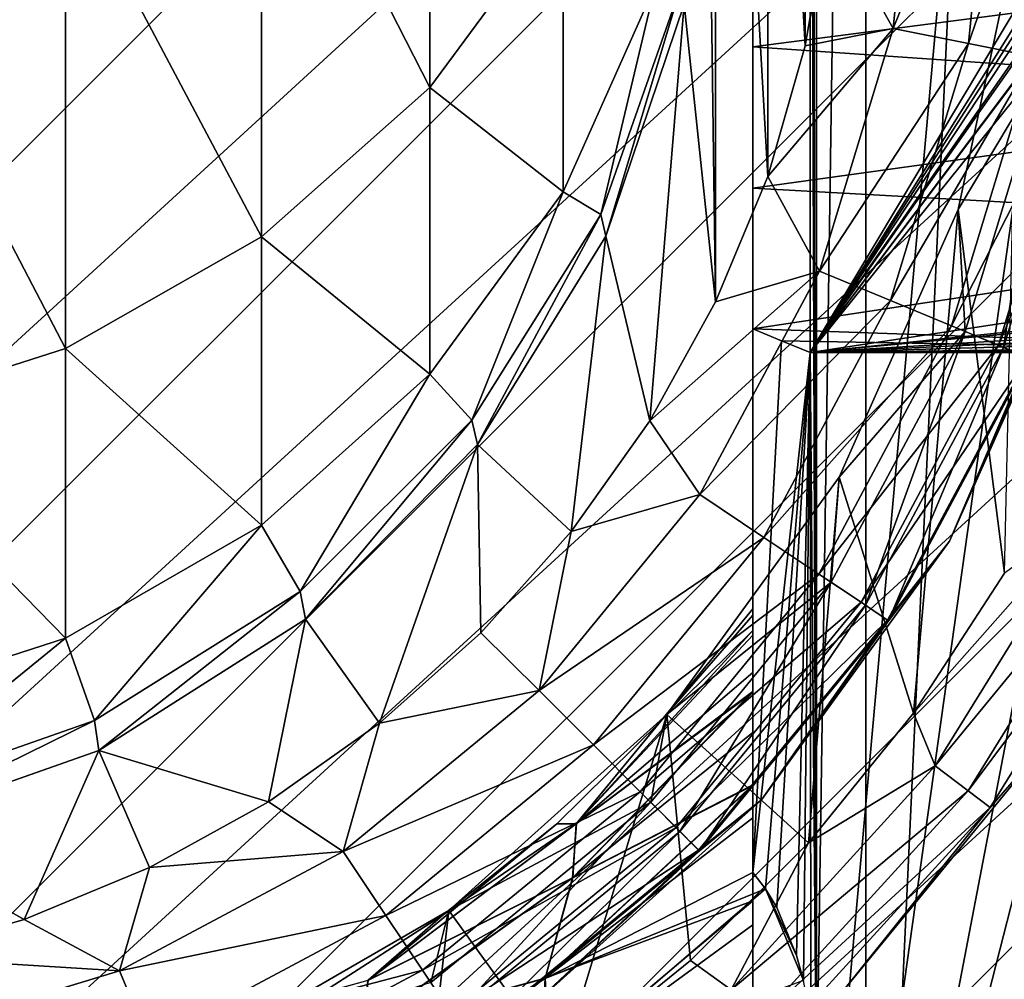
# Model space of a CAD drawing. Header units: metres. Extents: x -40 to 117, y -433 to 89.
# Tile 17 of 256: x 3 to 11, y -410 to -402. Entities that reach past the tile are written whole.
import ezdxf

# ---------------------------------------------------------------- set-up
doc = ezdxf.new("R2010")
doc.units = ezdxf.units.M
doc.layers.add('solid_506114_24501146', color=7, linetype='CONTINUOUS')
doc.layers.add('solid_506114_24501146_02', color=7, linetype='CONTINUOUS')

msp = doc.modelspace()

# ---------------------------------------------------------------- linework, layer by layer
at = {"layer": 'solid_506114_24501146'}
for points in [[(-24.655054, -402.415833, 277.700012), (2.165828, -375.59494, 277.700012), (4.307376, -375.877716, 277.700012)], [(-24.372297, -404.557373, 277.700012), (-24.655054, -402.415833, 277.700012), (4.307376, -375.877716, 277.700012)], [(-24.372297, -404.557373, 277.700012), (4.307376, -375.877716, 277.700012), (6.41624, -376.346161, 277.700012)], [(-23.903852, -406.666229, 277.700012), (-24.372297, -404.557373, 277.700012), (6.41624, -376.346161, 277.700012)], [(18.951725, -384.331635, 277.700012), (-15.918365, -419.201721, 277.700012), (-17.500893, -417.750885, 277.700012)], [(18.951725, -384.331635, 277.700012), (20.265413, -386.041718, 277.700012), (-15.918365, -419.201721, 277.700012)], [(20.265413, -386.041718, 277.700012), (-14.208274, -420.515411, 277.700012), (-15.918365, -419.201721, 277.700012)], [(20.265413, -386.041718, 277.700012), (21.427662, -387.8638, 277.700012), (-14.208274, -420.515411, 277.700012)], [(21.427662, -387.8638, 277.700012), (-12.386187, -421.677673, 277.700012), (-14.208274, -420.515411, 277.700012)], [(21.427662, -387.8638, 277.700012), (22.426193, -389.779633, 277.700012), (-12.386187, -421.677673, 277.700012)], [(22.426193, -389.779633, 277.700012), (-10.470354, -422.676178, 277.700012), (-12.386187, -421.677673, 277.700012)], [(22.426193, -389.779633, 277.700012), (23.253399, -391.774048, 277.700012), (-10.470354, -422.676178, 277.700012)], [(23.253399, -391.774048, 277.700012), (-8.47596, -423.503387, 277.700012), (-10.470354, -422.676178, 277.700012)], [(23.253399, -391.774048, 277.700012), (23.903852, -393.833771, 277.700012), (-8.47596, -423.503387, 277.700012)], [(23.903852, -393.833771, 277.700012), (-6.41624, -424.153839, 277.700012), (-8.47596, -423.503387, 277.700012)], [(23.903852, -393.833771, 277.700012), (24.372297, -395.942627, 277.700012), (-6.41624, -424.153839, 277.700012)], [(24.372297, -395.942627, 277.700012), (-4.307376, -424.622284, 277.700012), (-6.41624, -424.153839, 277.700012)], [(24.372297, -395.942627, 277.700012), (24.655054, -398.084167, 277.700012), (-4.307376, -424.622284, 277.700012)], [(24.655054, -398.084167, 277.700012), (-2.165828, -424.90506, 277.700012), (-4.307376, -424.622284, 277.700012)], [(24.655054, -398.084167, 277.700012), (24.749994, -400.241974, 277.700012), (-2.165828, -424.90506, 277.700012)], [(6.316731, -402.691193, 825.981079), (6.316731, -398.952759, 843.20343), (4.996175, -400.102844, 843.505188)], [(6.316731, -402.691193, 825.981079), (7.361216, -401.274506, 825.736572), (6.316731, -398.952759, 843.20343)], [(4.996175, -403.862885, 826.183289), (4.996175, -400.102844, 843.505188), (3.457262, -400.96225, 843.730713)], [(4.996175, -403.862885, 826.183289), (6.316731, -402.691193, 825.981079), (4.996175, -400.102844, 843.505188)], [(24.749994, -400.241974, 277.700012), (-0.008015, -425, 277.700012), (-2.165828, -424.90506, 277.700012)], [(24.749994, -400.241974, 277.700012), (24.656441, -402.399994, 277.700012), (-0.008015, -425, 277.700012)], [(3.457262, -404.738434, 826.334412), (3.457262, -400.96225, 843.730713), (1.767249, -401.493378, 843.870056)], [(3.457262, -404.738434, 826.334412), (4.996175, -403.862885, 826.183289), (3.457262, -400.96225, 843.730713)], [(7.361216, -403.509247, 808.379639), (7.361216, -401.274506, 825.736572), (6.316731, -402.691193, 825.981079)], [(1.767249, -405.279572, 826.427795), (3.457262, -404.738434, 826.334412), (1.767249, -401.493378, 843.870056)], [(24.656441, -402.399994, 277.700012), (2.14998, -424.906433, 277.700012), (-0.008015, -425, 277.700012)], [(24.656441, -402.399994, 277.700012), (24.375053, -404.541748, 277.700012), (2.14998, -424.906433, 277.700012)], [(6.316731, -404.94165, 808.501953), (6.316731, -402.691193, 825.981079), (4.996175, -403.862885, 826.183289)], [(6.316731, -404.94165, 808.501953), (7.361216, -403.509247, 808.379639), (6.316731, -402.691193, 825.981079)], [(7.657984, -403.688538, 791), (6.645026, -405.300354, 791), (6.689868, -405.493622, 636.004211)], [(4.996175, -406.126373, 808.603149), (4.996175, -403.862885, 826.183289), (3.457262, -404.738434, 826.334412)], [(4.996175, -406.126373, 808.603149), (6.316731, -404.94165, 808.501953), (4.996175, -403.862885, 826.183289)], [(24.375053, -404.541748, 277.700012), (4.291748, -424.625061, 277.700012), (2.14998, -424.906433, 277.700012)], [(24.375053, -404.541748, 277.700012), (23.908049, -406.650574, 277.700012), (4.291748, -424.625061, 277.700012)], [(3.457262, -407.011627, 808.678711), (3.457262, -404.738434, 826.334412), (1.767249, -405.279572, 826.427795)], [(3.457262, -407.011627, 808.678711), (4.996175, -406.126373, 808.603149), (3.457262, -404.738434, 826.334412)], [(4.996175, -406.126373, 808.603149), (5.298756, -406.646301, 791), (6.316731, -404.94165, 808.501953)], [(6.316731, -404.94165, 808.501953), (5.298756, -406.646301, 791), (6.645026, -405.300354, 791)], [(1.767249, -407.558746, 808.725464), (3.457262, -407.011627, 808.678711), (1.767249, -405.279572, 826.427795)], [(6.645026, -405.300354, 791), (5.298756, -406.646301, 791), (5.341443, -406.86203, 636.00531)], [(6.645026, -405.300354, 791), (5.341443, -406.86203, 636.00531), (6.689868, -405.493622, 636.004211)], [(6.689908, -405.493561, 527), (5.341381, -406.862061, 527), (5.920053, -407.679871, 527)], [(5.341443, -406.86203, 636.00531), (5.341381, -406.862061, 527), (6.689908, -405.493561, 527)], [(5.341443, -406.86203, 636.00531), (6.689908, -405.493561, 527), (6.689868, -405.493622, 636.004211)], [(6.689908, -405.493561, 527), (5.920053, -407.679871, 527), (6.714973, -406.970062, 527)], [(8.936884, -406.221436, 526.666016), (8.434859, -405.885986, 526.915466), (7.173258, -407.423248, 526.915466)], [(3.457262, -407.011627, 808.678711), (3.686707, -407.658875, 791), (4.996175, -406.126373, 808.603149)], [(4.996175, -406.126373, 808.603149), (3.686707, -407.658875, 791), (5.298756, -406.646301, 791)], [(7.173258, -407.423248, 526.915466), (7.425533, -406.175476, 527), (6.714973, -406.970062, 527)], [(7.600195, -407.850189, 526.666016), (8.936884, -406.221436, 526.666016), (7.173258, -407.423248, 526.915466)], [(5.298756, -406.646301, 791), (3.686707, -407.658875, 791), (3.720157, -407.89267, 636.006165)], [(5.298756, -406.646301, 791), (3.720157, -407.89267, 636.006165), (5.341443, -406.86203, 636.00531)], [(23.908049, -406.650574, 277.700012), (6.400584, -424.158051, 277.700012), (4.291748, -424.625061, 277.700012)], [(23.908049, -406.650574, 277.700012), (23.258898, -408.710846, 277.700012), (6.400584, -424.158051, 277.700012)], [(3.720157, -407.89267, 636.006165), (5.341381, -406.862061, 527), (5.341443, -406.86203, 636.00531)], [(3.720157, -407.89267, 636.006165), (3.720185, -407.89267, 527), (5.341381, -406.862061, 527)], [(5.341381, -406.862061, 527), (3.720185, -407.89267, 527), (5.050358, -408.296356, 527)], [(5.341381, -406.862061, 527), (5.050358, -408.296356, 527), (5.920053, -407.679871, 527)], [(7.173258, -407.423248, 526.915466), (6.714973, -406.970062, 527), (5.920053, -407.679871, 527)], [(1.767249, -407.558746, 808.725464), (1.889824, -408.287262, 791), (3.457262, -407.011627, 808.678711)], [(3.457262, -407.011627, 808.678711), (1.889824, -408.287262, 791), (3.686707, -407.658875, 791)], [(5.635993, -408.684845, 526.915466), (7.173258, -407.423248, 526.915466), (5.920053, -407.679871, 527)], [(7.600195, -407.850189, 526.666016), (7.173258, -407.423248, 526.915466), (5.635993, -408.684845, 526.915466)], [(3.686707, -407.658875, 791), (1.889824, -408.287262, 791), (1.908833, -408.532898, 636.006653)], [(3.686707, -407.658875, 791), (1.908833, -408.532898, 636.006653), (3.720157, -407.89267, 636.006165)], [(7.343484, -410.365479, 488), (8.174596, -407.610413, 488), (6.465614, -409.1492, 488)], [(8.124893, -407.665253, 306.799988), (8.124893, -407.665253, 308.799988), (7.312191, -408.467773, 308.799988)], [(7.312191, -408.467773, 306.799988), (8.124893, -407.665253, 306.799988), (7.312191, -408.467773, 308.799988)], [(7.466473, -408.465424, 306.026581), (8.124893, -407.665253, 306.799988), (7.312191, -408.467773, 306.799988)], [(5.635993, -408.684845, 526.915466), (5.920053, -407.679871, 527), (5.050358, -408.296356, 527)], [(3.720185, -407.89267, 527), (1.908714, -408.532928, 527), (3.132809, -409.218567, 527)], [(1.908833, -408.532898, 636.006653), (1.908714, -408.532928, 527), (3.720185, -407.89267, 527)], [(1.908833, -408.532898, 636.006653), (3.720185, -407.89267, 527), (3.720157, -407.89267, 636.006165)], [(3.720185, -407.89267, 527), (3.132809, -409.218567, 527), (4.117326, -408.811401, 527)], [(3.720185, -407.89267, 527), (4.117326, -408.811401, 527), (5.050358, -408.296356, 527)], [(5.971435, -409.18689, 526.666016), (7.600195, -407.850189, 526.666016), (5.635993, -408.684845, 526.915466)], [(7.96686, -408.216858, 526.268677), (7.600195, -407.850189, 526.666016), (5.971435, -409.18689, 526.666016)], [(8.85, -408.422272, 304.523621), (8.85, -408.163361, 304.685455), (7.220996, -409.680481, 304.679779)], [(7.438309, -408.891998, 310.30069), (8.85, -408.168793, 310.918274), (7.222093, -409.682434, 310.922424)], [(6.259521, -409.618042, 526.268677), (7.96686, -408.216858, 526.268677), (5.971435, -409.18689, 526.666016)], [(8.248214, -408.498199, 525.750549), (7.96686, -408.216858, 526.268677), (6.259521, -409.618042, 526.268677)], [(8.917738, -408.279572, 489), (8.917738, -408.279572, 524.5), (7.053423, -409.958191, 524.5)], [(7.053423, -409.958191, 489), (8.917738, -408.279572, 489), (7.053423, -409.958191, 524.5)], [(8.431668, -408.681671, 488.618042), (8.917738, -408.279572, 489), (7.053423, -409.958191, 489)], [(5.635993, -408.684845, 526.915466), (5.050358, -408.296356, 527), (4.117326, -408.811401, 527)], [(6.465614, -409.1492, 488), (8.048773, -408.298767, 488.076111), (6.32388, -409.714355, 488.076111)], [(8.85, -409.073669, 304.203552), (8.85, -408.422272, 304.523621), (7.220996, -409.680481, 304.679779)], [(5.830332, -409.69809, 309.576447), (6.420656, -409.181702, 308.799988), (7.312191, -408.467773, 308.799988)], [(5.833358, -409.695282, 306.026581), (7.466473, -408.465424, 306.026581), (6.420656, -409.181702, 306.799988)], [(7.434077, -408.893585, 305.302032), (7.466473, -408.465424, 306.026581), (5.833358, -409.695282, 306.026581)], [(6.48058, -409.948883, 525.750549), (8.248214, -408.498199, 525.750549), (6.259521, -409.618042, 526.268677)], [(7.466473, -408.465424, 306.026581), (7.312191, -408.467773, 306.799988), (6.420656, -409.181702, 306.799988)], [(7.312191, -408.467773, 306.799988), (7.312191, -408.467773, 308.799988), (6.420656, -409.181702, 308.799988)], [(6.420656, -409.181702, 306.799988), (7.312191, -408.467773, 306.799988), (6.420656, -409.181702, 308.799988)], [(8.425046, -408.675049, 525.147034), (8.248214, -408.498199, 525.750549), (6.48058, -409.948883, 525.750549)], [(1.908714, -408.532928, 527), (2.107755, -409.513214, 527), (3.132809, -409.218567, 527)], [(6.504274, -409.984344, 488.293182), (8.278371, -408.528381, 488.293182), (6.624719, -410.164581, 488.618042)], [(8.278371, -408.528381, 488.293182), (8.431668, -408.681671, 488.618042), (6.624719, -410.164581, 488.618042)], [(6.619516, -410.156799, 525.147034), (8.425046, -408.675049, 525.147034), (6.48058, -409.948883, 525.750549)], [(7.053423, -409.958191, 524.5), (8.425046, -408.675049, 525.147034), (6.619516, -410.156799, 525.147034)], [(3.882139, -409.622314, 526.915466), (5.635993, -408.684845, 526.915466), (4.117326, -408.811401, 527)], [(5.971435, -409.18689, 526.666016), (5.635993, -408.684845, 526.915466), (3.882139, -409.622314, 526.915466)], [(23.258898, -408.710846, 277.700012), (8.460859, -423.508911, 277.700012), (6.400584, -424.158051, 277.700012)], [(6.624719, -410.164581, 488.618042), (8.431668, -408.681671, 488.618042), (7.053423, -409.958191, 489)], [(3.882139, -409.622314, 526.915466), (4.117326, -408.811401, 527), (3.132809, -409.218567, 527)], [(5.790319, -410.070862, 305.302032), (7.434077, -408.893585, 305.302032), (5.833358, -409.695282, 306.026581)], [(7.220996, -409.680481, 304.679779), (7.434077, -408.893585, 305.302032), (5.790319, -410.070862, 305.302032)], [(5.793851, -410.070587, 310.30069), (7.438309, -408.891998, 310.30069), (7.222093, -409.682434, 310.922424)], [(5.830332, -409.69809, 309.576447), (7.438309, -408.891998, 310.30069), (5.793851, -410.070587, 310.30069)], [(7.222093, -409.682434, 310.922424), (8.94813, -408.978333, 311.398132), (7.26308, -410.425903, 311.399261)], [(7.179662, -410.481598, 304.202332), (8.85, -409.073669, 304.203552), (7.220996, -409.680481, 304.679779)], [(8.85, -409.26059, 304.131195), (8.85, -409.073669, 304.203552), (7.179662, -410.481598, 304.202332)], [(4.113196, -410.180145, 526.666016), (5.971435, -409.18689, 526.666016), (3.882139, -409.622314, 526.915466)], [(6.259521, -409.618042, 526.268677), (5.971435, -409.18689, 526.666016), (4.113196, -410.180145, 526.666016)], [(4.474056, -410.299011, 488), (6.465614, -409.1492, 488), (6.32388, -409.714355, 488.076111)], [(6.245186, -411.078094, 488), (6.465614, -409.1492, 488), (4.474056, -410.299011, 488)], [(6.420656, -409.181702, 306.799988), (6.420656, -409.181702, 308.799988), (5.459898, -409.799316, 308.799988)], [(5.830332, -409.69809, 309.576447), (5.459898, -409.799316, 308.799988), (6.420656, -409.181702, 308.799988)], [(5.459898, -409.799316, 306.799988), (6.420656, -409.181702, 306.799988), (5.459898, -409.799316, 308.799988)], [(5.833358, -409.695282, 306.026581), (6.420656, -409.181702, 306.799988), (5.459898, -409.799316, 306.799988)], [(6.245186, -411.078094, 488), (7.343484, -410.365479, 488), (6.465614, -409.1492, 488)], [(3.882139, -409.622314, 526.915466), (3.132809, -409.218567, 527), (2.107755, -409.513214, 527)], [(8.85, -410.075897, 303.902161), (8.85, -409.26059, 304.131195), (7.179662, -410.481598, 304.202332)], [(1.979097, -410.199585, 526.915466), (3.882139, -409.622314, 526.915466), (2.107755, -409.513214, 527)], [(8.679008, -409.770416, 487.923889), (8.360926, -409.542206, 488), (7.343484, -410.365479, 488)], [(4.113196, -410.180145, 526.666016), (3.882139, -409.622314, 526.915466), (1.979097, -410.199585, 526.915466)], [(4.311634, -410.65921, 526.268677), (6.259521, -409.618042, 526.268677), (4.113196, -410.180145, 526.666016)], [(6.48058, -409.948883, 525.750549), (6.259521, -409.618042, 526.268677), (4.311634, -410.65921, 526.268677)], [(5.344964, -410.856995, 304.679779), (7.220996, -409.680481, 304.679779), (5.790319, -410.070862, 305.302032)], [(7.179662, -410.481598, 304.202332), (7.220996, -409.680481, 304.679779), (5.344964, -410.856995, 304.679779)], [(5.345759, -410.85907, 310.922424), (7.222093, -409.682434, 310.922424), (7.26308, -410.425903, 311.399261)], [(5.793851, -410.070587, 310.30069), (7.222093, -409.682434, 310.922424), (5.345759, -410.85907, 310.922424)]]:
    msp.add_3dface(points, dxfattribs=at)
at = {"layer": 'solid_506114_24501146_02'}
for points in [[(-23.903852, -406.666229, 277.700012), (6.41624, -376.346161, 277.700012), (8.47596, -376.996613, 277.700012)], [(-23.253399, -408.725952, 277.700012), (-23.903852, -406.666229, 277.700012), (8.47596, -376.996613, 277.700012)], [(-23.253399, -408.725952, 277.700012), (8.47596, -376.996613, 277.700012), (10.470354, -377.823822, 277.700012)], [(-22.426193, -410.720367, 277.700012), (-23.253399, -408.725952, 277.700012), (10.470354, -377.823822, 277.700012)], [(-22.426193, -410.720367, 277.700012), (10.470354, -377.823822, 277.700012), (12.386187, -378.822327, 277.700012)], [(-21.427662, -412.6362, 277.700012), (-22.426193, -410.720367, 277.700012), (12.386187, -378.822327, 277.700012)], [(-21.427662, -412.6362, 277.700012), (12.386187, -378.822327, 277.700012), (14.208274, -379.984589, 277.700012)], [(12.386187, -378.822327, 293.700012), (8.85, -382.314636, 293.700012), (8.85, -418.185364, 293.700012)], [(14.208274, -379.984589, 293.700012), (12.386187, -378.822327, 293.700012), (8.85, -418.185364, 293.700012)], [(-20.265413, -414.458282, 277.700012), (-21.427662, -412.6362, 277.700012), (14.208274, -379.984589, 277.700012)], [(-20.265413, -414.458282, 277.700012), (14.208274, -379.984589, 277.700012), (15.918365, -381.298279, 277.700012)], [(15.918365, -381.298279, 293.700012), (14.208274, -379.984589, 293.700012), (8.85, -418.185364, 293.700012)], [(-18.951725, -416.168365, 277.700012), (-20.265413, -414.458282, 277.700012), (15.918365, -381.298279, 277.700012)], [(-18.951725, -416.168365, 277.700012), (15.918365, -381.298279, 277.700012), (17.500893, -382.749115, 277.700012)], [(15.918365, -381.298279, 293.700012), (8.85, -418.185364, 293.700012), (17.500893, -382.749115, 293.700012)], [(8.85, -386.945282, 294.114258), (8.85, -418.185364, 293.700012), (8.85, -382.314636, 293.700012)], [(-17.500893, -417.750885, 277.700012), (-18.951725, -416.168365, 277.700012), (17.500893, -382.749115, 277.700012)], [(18.951725, -384.331635, 277.700012), (-17.500893, -417.750885, 277.700012), (17.500893, -382.749115, 277.700012)], [(18.951725, -384.331635, 293.700012), (17.500893, -382.749115, 293.700012), (8.85, -418.185364, 293.700012)], [(20.265413, -386.041718, 293.700012), (18.951725, -384.331635, 293.700012), (8.85, -418.185364, 293.700012)], [(9.35, -410.670044, 311.799988), (9.737132, -384.519836, 311.799988), (9.73713, -415.980164, 311.799988)], [(9.35, -410.670044, 311.799988), (9.35, -389.829956, 311.799988), (9.737132, -384.519836, 311.799988)], [(9.737132, -384.519836, 311.799988), (11.147246, -385.485565, 311.799988), (9.73713, -415.980164, 311.799988)], [(11.147246, -385.485565, 311.799988), (11.147244, -415.014435, 311.799988), (9.73713, -415.980164, 311.799988)], [(21.427662, -387.8638, 293.700012), (20.265413, -386.041718, 293.700012), (8.85, -418.185364, 293.700012)], [(8.85, -386.945282, 294.114258), (8.85, -388.968384, 294.496277), (8.85, -418.185364, 293.700012)], [(22.426193, -389.779633, 293.700012), (21.427662, -387.8638, 293.700012), (8.85, -418.185364, 293.700012)], [(8.85, -388.968384, 294.496277), (8.85, -416.49585, 303.799988), (8.85, -417.022247, 303.72644)], [(8.85, -388.968384, 294.496277), (8.85, -391.043427, 295.23175), (8.85, -416.49585, 303.799988)], [(8.85, -388.968384, 294.496277), (8.85, -418.185364, 302.299988), (8.85, -418.185364, 293.700012)], [(8.85, -388.968384, 294.496277), (8.85, -418.112915, 302.736633), (8.85, -418.185364, 302.299988)], [(8.85, -388.968384, 294.496277), (8.85, -417.022247, 303.72644), (8.85, -417.057129, 303.716034)], [(8.85, -388.968384, 294.496277), (8.85, -417.057129, 303.716034), (8.85, -417.494415, 303.512695)], [(8.85, -388.968384, 294.496277), (8.85, -417.494415, 303.512695), (8.85, -417.537964, 303.483551)], [(8.85, -388.968384, 294.496277), (8.85, -417.537964, 303.483551), (8.85, -417.866516, 303.180237)], [(8.85, -388.968384, 294.496277), (8.85, -417.866516, 303.180237), (8.85, -417.895691, 303.143097)], [(8.85, -388.968384, 294.496277), (8.85, -417.895691, 303.143097), (8.85, -418.104065, 302.761841)], [(8.85, -388.968384, 294.496277), (8.85, -418.104065, 302.761841), (8.85, -418.112915, 302.736633)], [(23.253399, -391.774048, 293.700012), (22.426193, -389.779633, 293.700012), (8.85, -418.185364, 293.700012)], [(9.305319, -390.491547, 311.75531), (9.35, -389.829956, 311.799988), (9.35, -410.670044, 311.799988)], [(9.3, -396.572327, 311.75), (9.305319, -390.491547, 311.75531), (9.35, -410.670044, 311.799988)], [(8.85, -391.043427, 295.23175), (8.85, -411.097931, 303.799988), (8.85, -416.49585, 303.799988)], [(8.85, -391.043427, 295.23175), (8.85, -410.181488, 303.882233), (8.85, -411.097931, 303.799988)], [(8.85, -391.043427, 295.23175), (8.85, -409.073669, 304.203552), (8.85, -409.26059, 304.131195)], [(8.85, -391.043427, 295.23175), (8.85, -393.187012, 296.371368), (8.85, -409.073669, 304.203552)], [(8.85, -391.043427, 295.23175), (8.85, -409.26059, 304.131195), (8.85, -410.075897, 303.902161)], [(8.85, -391.043427, 295.23175), (8.85, -410.075897, 303.902161), (8.85, -410.181488, 303.882233)], [(23.903852, -393.833771, 293.700012), (23.253399, -391.774048, 293.700012), (8.85, -418.185364, 293.700012)], [(8.85, -393.187012, 296.371368), (8.85, -406.950836, 306.029602), (8.85, -406.988495, 305.948456)], [(8.85, -393.187012, 296.371368), (8.85, -395.423279, 298.001282), (8.85, -406.950836, 306.029602)], [(8.85, -393.187012, 296.371368), (8.85, -406.988495, 305.948456), (8.85, -407.281586, 305.485352)], [(8.85, -393.187012, 296.371368), (8.85, -407.281586, 305.485352), (8.85, -407.429657, 305.310181)], [(8.85, -393.187012, 296.371368), (8.85, -407.429657, 305.310181), (8.85, -407.751678, 304.997833)], [(8.85, -393.187012, 296.371368), (8.85, -407.751678, 304.997833), (8.85, -408.163361, 304.685455)], [(8.85, -393.187012, 296.371368), (8.85, -408.163361, 304.685455), (8.85, -408.422272, 304.523621)], [(8.85, -393.187012, 296.371368), (8.85, -408.422272, 304.523621), (8.85, -409.073669, 304.203552)], [(24.372297, -395.942627, 293.700012), (23.903852, -393.833771, 293.700012), (8.85, -418.185364, 293.700012)], [(8.85, -395.423279, 298.001282), (8.85, -406.782806, 306.799988), (8.85, -406.831818, 306.382629)], [(8.85, -395.423279, 298.001282), (8.85, -396.568939, 299.026917), (8.85, -406.782806, 306.799988)], [(8.85, -395.423279, 298.001282), (8.85, -406.831818, 306.382629), (8.85, -406.950836, 306.029602)], [(24.655054, -398.084167, 293.700012), (24.372297, -395.942627, 293.700012), (8.85, -418.185364, 293.700012)], [(8.558313, -404.373749, 527), (8.558313, -396.126251, 527), (8.499081, -400.125, 527)], [(8.966401, -403.389038, 527), (8.966401, -397.110962, 527), (8.558313, -396.126251, 527)], [(8.558313, -404.373749, 527), (8.966401, -403.389038, 527), (8.558313, -396.126251, 527)], [(8.85, -396.568939, 299.026917), (8.85, -406.782806, 308.799988), (8.85, -406.782806, 306.799988)], [(8.85, -396.568939, 299.026917), (8.85, -397.737793, 300.219147), (8.85, -406.782806, 308.799988)], [(9.3, -396.572327, 311.75), (9.35, -410.670044, 311.799988), (9.3, -404.771637, 311.75)], [(14.200001, -396.572327, 311.75), (9.3, -396.572327, 311.75), (9.3, -404.771637, 311.75)], [(14.405431, -396.610291, 311.75), (14.200001, -396.572327, 311.75), (9.3, -404.771637, 311.75)], [(14.405431, -396.610291, 311.75), (9.3, -404.771637, 311.75), (14.503576, -396.656921, 311.75)], [(14.608769, -396.731018, 311.75), (14.503576, -396.656921, 311.75), (9.3, -404.771637, 311.75)], [(14.608769, -396.731018, 311.75), (9.3, -404.771637, 311.75), (14.764089, -396.900208, 311.75)], [(14.799342, -396.952423, 311.75), (14.764089, -396.900208, 311.75), (9.3, -404.771637, 311.75)], [(14.799342, -396.952423, 311.75), (9.3, -404.771637, 311.75), (14.93914, -397.264099, 311.75)], [(9.261577, -402.36499, 527), (9.261577, -398.13501, 527), (8.966401, -397.110962, 527)], [(8.966401, -403.389038, 527), (9.261577, -402.36499, 527), (8.966401, -397.110962, 527)], [(14.944653, -397.28302, 311.75), (14.93914, -397.264099, 311.75), (9.3, -404.771637, 311.75)], [(14.944653, -397.28302, 311.75), (9.3, -404.771637, 311.75), (15, -397.685333, 311.75)], [(15, -403.905701, 311.75), (15, -397.685333, 311.75), (9.3, -404.771637, 311.75)], [(8.85, -397.737793, 300.219147), (8.85, -398.884064, 301.544342), (8.85, -406.782806, 308.799988)], [(24.749994, -400.241974, 293.700012), (24.655054, -398.084167, 293.700012), (8.85, -418.185364, 293.700012)], [(9.261577, -402.36499, 527), (9.440213, -401.314117, 527), (9.261577, -398.13501, 527)], [(8.85, -398.884064, 301.544342), (8.85, -400.041016, 303.057159), (8.85, -406.782806, 308.799988)], [(8.85, -400.041016, 303.057159), (8.85, -401.23172, 304.822327), (8.85, -406.782806, 308.799988)], [(8.310093, -402.036713, 527), (8.558313, -404.373749, 527), (8.499081, -400.125, 527)], [(24.656441, -402.399994, 293.700012), (24.749994, -400.241974, 293.700012), (8.85, -418.185364, 293.700012)], [(9.949594, -402.229095, 526.915466), (10.144519, -400.25, 526.915466), (9.440213, -401.314117, 527)], [(10.7483, -400.25, 526.666016), (10.144519, -400.25, 526.915466), (9.949594, -402.229095, 526.915466)], [(10.541774, -402.346893, 526.666016), (10.7483, -400.25, 526.666016), (9.949594, -402.229095, 526.915466)], [(11.266841, -400.25, 526.268677), (10.7483, -400.25, 526.666016), (10.541774, -402.346893, 526.666016)], [(11.050352, -402.448059, 526.268677), (11.266841, -400.25, 526.268677), (10.541774, -402.346893, 526.666016)], [(8.85, -401.23172, 304.822327), (8.85, -402.372803, 306.743286), (8.85, -406.782806, 308.799988)], [(14.2, -401.676849, 305.542908), (8.85, -402.372803, 306.743286), (8.85, -401.23172, 304.822327)], [(7.361216, -403.509247, 808.379639), (8.083981, -401.891785, 808.241516), (7.361216, -401.274506, 825.736572)], [(9.949594, -402.229095, 526.915466), (9.440213, -401.314117, 527), (9.261577, -402.36499, 527)], [(10.461636, -403.649139, 488), (10.939744, -401.39978, 488), (11.163968, -402.470642, 488.076111)], [(10.82395, -406.50235, 488), (10.939744, -401.39978, 488), (10.461636, -403.649139, 488)], [(14.2, -401.676849, 305.542908), (14.2, -402.740601, 307.418335), (8.85, -402.372803, 306.743286)], [(7.361216, -403.509247, 808.379639), (7.657984, -403.688538, 791), (8.083981, -401.891785, 808.241516)], [(8.286823, -401.891724, 791), (7.657984, -403.688538, 791), (7.696553, -403.857361, 636.00293)], [(8.083981, -401.891785, 808.241516), (7.657984, -403.688538, 791), (8.286823, -401.891724, 791)], [(8.286823, -401.891724, 791), (7.696553, -403.857361, 636.00293), (8.310071, -402.036835, 636.001465)], [(8.310093, -402.036713, 527), (7.696542, -403.857391, 527), (8.042528, -405.306458, 527)], [(7.696553, -403.857361, 636.00293), (7.696542, -403.857391, 527), (8.310093, -402.036713, 527)], [(7.696553, -403.857361, 636.00293), (8.310093, -402.036713, 527), (8.310071, -402.036835, 636.001465)], [(8.310093, -402.036713, 527), (8.042528, -405.306458, 527), (8.558313, -404.373749, 527)], [(9.949594, -402.229095, 526.915466), (9.261577, -402.36499, 527), (8.966401, -403.389038, 527)], [(9.372313, -404.132141, 526.915466), (9.949594, -402.229095, 526.915466), (8.966401, -403.389038, 527)], [(10.541774, -402.346893, 526.666016), (9.949594, -402.229095, 526.915466), (9.372313, -404.132141, 526.915466)], [(2.14998, -424.906433, 293.700012), (24.656441, -402.399994, 293.700012), (8.85, -418.185364, 293.700012)], [(2.14998, -424.906433, 293.700012), (4.291748, -424.625061, 293.700012), (24.656441, -402.399994, 293.700012)], [(4.291748, -424.625061, 293.700012), (24.375053, -404.541748, 293.700012), (24.656441, -402.399994, 293.700012)], [(8.85, -402.372803, 306.743286), (8.85, -403.480225, 308.86673), (8.85, -406.782806, 308.799988)], [(14.2, -402.740601, 307.418335), (8.85, -403.480225, 308.86673), (8.85, -402.372803, 306.743286)], [(9.930134, -404.36319, 526.666016), (10.541774, -402.346893, 526.666016), (9.372313, -404.132141, 526.915466)], [(11.050352, -402.448059, 526.268677), (10.541774, -402.346893, 526.666016), (9.930134, -404.36319, 526.666016)], [(10.409204, -404.561646, 526.268677), (11.050352, -402.448059, 526.268677), (9.930134, -404.36319, 526.666016)], [(11.440601, -402.525665, 525.750549), (11.050352, -402.448059, 526.268677), (10.409204, -404.561646, 526.268677)], [(10.461636, -403.649139, 488), (11.163968, -402.470642, 488.076111), (10.516229, -404.605957, 488.076111)], [(10.816213, -404.730225, 488.293182), (10.516229, -404.605957, 488.076111), (11.163968, -402.470642, 488.076111)], [(10.816213, -404.730225, 488.293182), (11.163968, -402.470642, 488.076111), (11.48243, -402.533997, 488.293182)], [(10.776811, -404.713898, 525.750549), (11.440601, -402.525665, 525.750549), (10.409204, -404.561646, 526.268677)], [(11.685875, -402.574463, 525.147034), (11.440601, -402.525665, 525.750549), (10.776811, -404.713898, 525.750549)], [(10.816213, -404.730225, 488.293182), (11.48243, -402.533997, 488.293182), (11.016505, -404.813171, 488.618042)], [(11.007854, -404.809601, 525.147034), (11.685875, -402.574463, 525.147034), (10.776811, -404.713898, 525.750549)], [(14.2, -402.740601, 307.418335), (14.2, -403.776794, 309.486603), (8.85, -403.480225, 308.86673)], [(9.372313, -404.132141, 526.915466), (8.966401, -403.389038, 527), (8.558313, -404.373749, 527)], [(8.85, -403.480225, 308.86673), (8.85, -404.584412, 311.299988), (8.85, -406.782806, 308.799988)], [(14.2, -403.776794, 309.486603), (8.85, -404.584412, 311.299988), (8.85, -403.480225, 308.86673)], [(6.316731, -404.94165, 808.501953), (6.645026, -405.300354, 791), (7.361216, -403.509247, 808.379639)], [(7.361216, -403.509247, 808.379639), (6.645026, -405.300354, 791), (7.657984, -403.688538, 791)], [(9.526297, -405.749969, 488), (10.461636, -403.649139, 488), (10.516229, -404.605957, 488.076111)], [(10.110845, -407.599884, 488), (10.461636, -403.649139, 488), (9.526297, -405.749969, 488)], [(10.110845, -407.599884, 488), (10.82395, -406.50235, 488), (10.461636, -403.649139, 488)], [(7.657984, -403.688538, 791), (6.689868, -405.493622, 636.004211), (7.696553, -403.857361, 636.00293)], [(14.2, -403.776794, 309.486603), (14.2, -404.771637, 311.75), (8.85, -404.584412, 311.299988)], [(6.689868, -405.493622, 636.004211), (7.696542, -403.857391, 527), (7.696553, -403.857361, 636.00293)], [(6.689868, -405.493622, 636.004211), (6.689908, -405.493561, 527), (7.696542, -403.857391, 527)], [(7.696542, -403.857391, 527), (6.689908, -405.493561, 527), (7.425533, -406.175476, 527)], [(7.696542, -403.857391, 527), (7.425533, -406.175476, 527), (8.042528, -405.306458, 527)], [(14.957388, -404.184784, 311.75), (15, -403.905701, 311.75), (9.3, -404.771637, 311.75)], [(10.392304, -406.25, 524.5), (11.412678, -403.958191, 524.5), (11.007854, -404.809601, 525.147034)], [(11.412678, -403.958191, 489), (11.412678, -403.958191, 524.5), (10.392304, -406.25, 524.5)], [(10.392304, -406.25, 489), (11.412678, -403.958191, 489), (10.392304, -406.25, 524.5)], [(11.016505, -404.813171, 488.618042), (11.412678, -403.958191, 489), (10.392304, -406.25, 489)], [(9.372313, -404.132141, 526.915466), (8.558313, -404.373749, 527), (8.042528, -405.306458, 527)], [(8.434859, -405.885986, 526.915466), (9.372313, -404.132141, 526.915466), (8.042528, -405.306458, 527)], [(9.930134, -404.36319, 526.666016), (9.372313, -404.132141, 526.915466), (8.434859, -405.885986, 526.915466)], [(14.957388, -404.184784, 311.75), (9.3, -404.771637, 311.75), (14.93923, -404.23703, 311.75)], [(14.93923, -404.23703, 311.75), (9.3, -404.771637, 311.75), (14.837138, -404.429657, 311.75)], [(8.936884, -406.221436, 526.666016), (9.930134, -404.36319, 526.666016), (8.434859, -405.885986, 526.915466)], [(10.409204, -404.561646, 526.268677), (9.930134, -404.36319, 526.666016), (8.936884, -406.221436, 526.666016)], [(14.837138, -404.429657, 311.75), (9.3, -404.771637, 311.75), (14.765265, -404.518738, 311.75)], [(4.291748, -424.625061, 293.700012), (6.400584, -424.158051, 293.700012), (24.375053, -404.541748, 293.700012)], [(6.400584, -424.158051, 293.700012), (23.908049, -406.650574, 293.700012), (24.375053, -404.541748, 293.700012)], [(9.368036, -406.509521, 526.268677), (10.409204, -404.561646, 526.268677), (8.936884, -406.221436, 526.666016)], [(14.765265, -404.518738, 311.75), (9.3, -404.771637, 311.75), (14.656744, -404.616791, 311.75)], [(10.776811, -404.713898, 525.750549), (10.409204, -404.561646, 526.268677), (9.368036, -406.509521, 526.268677)], [(8.85, -404.584412, 311.299988), (8.85, -406.843689, 309.265167), (8.85, -406.782806, 308.799988)], [(8.85, -404.584412, 311.299988), (8.85, -408.85202, 311.299988), (8.85, -408.168793, 310.918274)], [(9.073977, -404.678223, 311.523987), (8.85, -408.85202, 311.299988), (8.85, -404.584412, 311.299988)], [(8.85, -404.584412, 311.299988), (8.85, -408.168793, 310.918274), (8.85, -408.015717, 310.811218)], [(8.85, -404.584412, 311.299988), (8.85, -408.015717, 310.811218), (8.85, -407.437744, 310.298706)], [(8.85, -404.584412, 311.299988), (8.85, -407.437744, 310.298706), (8.85, -407.414124, 310.272644)], [(8.85, -404.584412, 311.299988), (8.85, -407.414124, 310.272644), (8.85, -407.04068, 309.752014)], [(8.85, -404.584412, 311.299988), (8.85, -407.04068, 309.752014), (8.85, -406.950867, 309.570496)], [(8.85, -404.584412, 311.299988), (8.85, -406.950867, 309.570496), (8.85, -406.843689, 309.265167)], [(14.2, -404.771637, 311.75), (9.073977, -404.678223, 311.523987), (8.85, -404.584412, 311.299988)], [(14.656744, -404.616791, 311.75), (9.3, -404.771637, 311.75), (14.505564, -404.706085, 311.75)], [(9.526297, -405.749969, 488), (10.516229, -404.605957, 488.076111), (9.464355, -406.573883, 488.076111)], [(9.734334, -406.754272, 488.293182), (9.464355, -406.573883, 488.076111), (10.516229, -404.605957, 488.076111)], [(9.734334, -406.754272, 488.293182), (10.516229, -404.605957, 488.076111), (10.816213, -404.730225, 488.293182)], [(9.073977, -404.678223, 311.523987), (9.3, -404.771637, 311.75), (8.85, -408.85202, 311.299988)], [(14.2, -404.771637, 311.75), (9.3, -404.771637, 311.75), (9.073977, -404.678223, 311.523987)], [(14.505564, -404.706085, 311.75), (9.3, -404.771637, 311.75), (14.437639, -404.732605, 311.75)], [(14.437639, -404.732605, 311.75), (9.3, -404.771637, 311.75), (14.2, -404.771637, 311.75)], [(9.698874, -406.730591, 525.750549), (10.776811, -404.713898, 525.750549), (9.368036, -406.509521, 526.268677)], [(11.007854, -404.809601, 525.147034), (10.776811, -404.713898, 525.750549), (9.698874, -406.730591, 525.750549)], [(9.734334, -406.754272, 488.293182), (10.816213, -404.730225, 488.293182), (9.914593, -406.874725, 488.618042)], [(10.816213, -404.730225, 488.293182), (11.016505, -404.813171, 488.618042), (9.914593, -406.874725, 488.618042)], [(9.3, -404.771637, 311.75), (8.94813, -408.978333, 311.398132), (8.85, -408.85202, 311.299988)], [(9.3, -404.771637, 311.75), (9.03807, -409.126434, 311.488068), (8.94813, -408.978333, 311.398132)], [(9.3, -404.771637, 311.75), (9.19316, -409.501831, 311.643158), (9.03807, -409.126434, 311.488068)], [(9.3, -404.771637, 311.75), (9.246741, -409.697662, 311.696747), (9.19316, -409.501831, 311.643158)], [(9.3, -404.771637, 311.75), (9.305305, -410.008331, 311.75531), (9.246741, -409.697662, 311.696747)], [(9.3, -404.771637, 311.75), (9.35, -410.670044, 311.799988), (9.305305, -410.008331, 311.75531)], [(9.906806, -406.869507, 525.147034), (11.007854, -404.809601, 525.147034), (9.698874, -406.730591, 525.750549)], [(10.392304, -406.25, 524.5), (11.007854, -404.809601, 525.147034), (9.906806, -406.869507, 525.147034)], [(9.914593, -406.874725, 488.618042), (11.016505, -404.813171, 488.618042), (10.392304, -406.25, 489)], [(8.434859, -405.885986, 526.915466), (8.042528, -405.306458, 527), (7.425533, -406.175476, 527)], [(6.689908, -405.493561, 527), (6.714973, -406.970062, 527), (7.425533, -406.175476, 527)], [(8.174596, -407.610413, 488), (9.526297, -405.749969, 488), (9.464355, -406.573883, 488.076111)], [(9.286764, -408.616974, 488), (9.526297, -405.749969, 488), (8.174596, -407.610413, 488)], [(9.286764, -408.616974, 488), (10.110845, -407.599884, 488), (9.526297, -405.749969, 488)], [(7.173258, -407.423248, 526.915466), (8.434859, -405.885986, 526.915466), (7.425533, -406.175476, 527)], [(11.532105, -405.99231, 487.923889), (10.82395, -406.50235, 488), (10.110845, -407.599884, 488)], [(11.532105, -405.99231, 487.923889), (10.110845, -407.599884, 488), (10.280603, -408.01355, 487.923889)], [(11.532105, -405.99231, 487.923889), (10.280603, -408.01355, 487.923889), (11.822765, -406.137024, 487.706818)], [(10.280603, -408.01355, 487.923889), (10.539721, -408.209229, 487.706818), (11.822765, -406.137024, 487.706818)], [(11.822765, -406.137024, 487.706818), (10.539721, -408.209229, 487.706818), (12.016833, -406.233673, 487.381958)], [(9.368036, -406.509521, 526.268677), (8.936884, -406.221436, 526.666016), (7.600195, -407.850189, 526.666016)], [(8.917738, -408.279572, 524.5), (10.392304, -406.25, 524.5), (9.906806, -406.869507, 525.147034)], [(10.392304, -406.25, 489), (10.392304, -406.25, 524.5), (8.917738, -408.279572, 524.5)], [(8.917738, -408.279572, 489), (10.392304, -406.25, 489), (8.917738, -408.279572, 524.5)], [(9.914593, -406.874725, 488.618042), (10.392304, -406.25, 489), (8.917738, -408.279572, 489)], [(10.539721, -408.209229, 487.706818), (10.712727, -408.339874, 487.381958), (12.016833, -406.233673, 487.381958)], [(12.016833, -406.233673, 487.381958), (10.712727, -408.339874, 487.381958), (11.22484, -407.750183, 487)], [(7.96686, -408.216858, 526.268677), (9.368036, -406.509521, 526.268677), (7.600195, -407.850189, 526.666016)], [(9.698874, -406.730591, 525.750549), (9.368036, -406.509521, 526.268677), (7.96686, -408.216858, 526.268677)], [(8.174596, -407.610413, 488), (9.464355, -406.573883, 488.076111), (8.048773, -408.298767, 488.076111)], [(8.278371, -408.528381, 488.293182), (8.048773, -408.298767, 488.076111), (9.464355, -406.573883, 488.076111)], [(8.278371, -408.528381, 488.293182), (9.464355, -406.573883, 488.076111), (9.734334, -406.754272, 488.293182)], [(6.400584, -424.158051, 293.700012), (8.460859, -423.508911, 293.700012), (23.908049, -406.650574, 293.700012)], [(8.460859, -423.508911, 293.700012), (23.258898, -408.710846, 293.700012), (23.908049, -406.650574, 293.700012)], [(8.248214, -408.498199, 525.750549), (9.698874, -406.730591, 525.750549), (7.96686, -408.216858, 526.268677)], [(9.906806, -406.869507, 525.147034), (9.698874, -406.730591, 525.750549), (8.248214, -408.498199, 525.750549)], [(8.85, -406.782806, 306.799988), (8.85, -406.782806, 308.799988), (8.124893, -407.665253, 308.799988)], [(8.85, -406.950867, 309.570496), (8.124893, -407.665253, 308.799988), (8.85, -406.782806, 308.799988)], [(8.124893, -407.665253, 306.799988), (8.85, -406.782806, 306.799988), (8.124893, -407.665253, 308.799988)], [(8.85, -406.831818, 306.382629), (8.85, -406.782806, 306.799988), (8.124893, -407.665253, 306.799988)], [(8.278371, -408.528381, 488.293182), (9.734334, -406.754272, 488.293182), (8.431668, -408.681671, 488.618042)], [(9.734334, -406.754272, 488.293182), (9.914593, -406.874725, 488.618042), (8.431668, -408.681671, 488.618042)], [(8.85, -406.843689, 309.265167), (8.85, -406.950867, 309.570496), (8.85, -406.782806, 308.799988)], [(8.85, -406.950836, 306.029602), (8.85, -406.831818, 306.382629), (8.124893, -407.665253, 306.799988)], [(8.425046, -408.675049, 525.147034), (9.906806, -406.869507, 525.147034), (8.248214, -408.498199, 525.750549)], [(8.917738, -408.279572, 524.5), (9.906806, -406.869507, 525.147034), (8.425046, -408.675049, 525.147034)], [(8.431668, -408.681671, 488.618042), (9.914593, -406.874725, 488.618042), (8.917738, -408.279572, 489)], [(7.463015, -408.469666, 309.576447), (8.124893, -407.665253, 308.799988), (8.85, -406.950867, 309.570496)], [(7.463015, -408.469666, 309.576447), (8.85, -406.950867, 309.570496), (8.85, -407.437744, 310.298706)], [(7.466473, -408.465424, 306.026581), (8.85, -406.950836, 306.029602), (8.124893, -407.665253, 306.799988)], [(8.85, -406.988495, 305.948456), (8.85, -406.950836, 306.029602), (7.466473, -408.465424, 306.026581)], [(8.85, -406.950867, 309.570496), (8.85, -407.414124, 310.272644), (8.85, -407.437744, 310.298706)], [(8.85, -406.950867, 309.570496), (8.85, -407.04068, 309.752014), (8.85, -407.414124, 310.272644)], [(8.85, -407.281586, 305.485352), (8.85, -406.988495, 305.948456), (7.466473, -408.465424, 306.026581)], [(8.85, -407.429657, 305.310181), (8.85, -407.281586, 305.485352), (7.466473, -408.465424, 306.026581)], [(7.434077, -408.893585, 305.302032), (8.85, -407.429657, 305.310181), (7.466473, -408.465424, 306.026581)], [(8.85, -407.751678, 304.997833), (8.85, -407.429657, 305.310181), (7.434077, -408.893585, 305.302032)], [(7.438309, -408.891998, 310.30069), (8.85, -407.437744, 310.298706), (8.85, -408.168793, 310.918274)], [(7.463015, -408.469666, 309.576447), (8.85, -407.437744, 310.298706), (7.438309, -408.891998, 310.30069)], [(8.85, -407.437744, 310.298706), (8.85, -408.015717, 310.811218), (8.85, -408.168793, 310.918274)], [(6.465614, -409.1492, 488), (8.174596, -407.610413, 488), (8.048773, -408.298767, 488.076111)], [(7.463015, -408.469666, 309.576447), (7.312191, -408.467773, 308.799988), (8.124893, -407.665253, 308.799988)], [(7.343484, -410.365479, 488), (8.360926, -409.542206, 488), (8.174596, -407.610413, 488)], [(8.360926, -409.542206, 488), (9.286764, -408.616974, 488), (8.174596, -407.610413, 488)], [(10.280603, -408.01355, 487.923889), (10.110845, -407.599884, 488), (9.286764, -408.616974, 488)], [(8.85, -408.163361, 304.685455), (8.85, -407.751678, 304.997833), (7.434077, -408.893585, 305.302032)], [(9.545843, -409.796051, 482.5), (11.224841, -407.750183, 482.5), (9.545941, -409.795929, 487)], [(10.465244, -410.715118, 481.200012), (11.224841, -407.750183, 482.5), (9.545843, -409.796051, 482.5)], [(11.224841, -407.750183, 482.5), (11.22484, -407.750183, 487), (9.545941, -409.795929, 487)], [(10.712727, -408.339874, 487.381958), (9.545941, -409.795929, 487), (11.22484, -407.750183, 487)], [(12.305838, -408.472321, 481.200012), (11.224841, -407.750183, 482.5), (10.465244, -410.715118, 481.200012)], [(10.280603, -408.01355, 487.923889), (9.286764, -408.616974, 488), (8.679008, -409.770416, 487.923889)], [(10.280603, -408.01355, 487.923889), (8.679008, -409.770416, 487.923889), (10.539721, -408.209229, 487.706818)], [(7.220996, -409.680481, 304.679779), (8.85, -408.163361, 304.685455), (7.434077, -408.893585, 305.302032)], [(7.222093, -409.682434, 310.922424), (8.85, -408.168793, 310.918274), (8.85, -408.85202, 311.299988)], [(8.679008, -409.770416, 487.923889), (8.897758, -410.010376, 487.706818), (10.539721, -408.209229, 487.706818)], [(10.539721, -408.209229, 487.706818), (8.897758, -410.010376, 487.706818), (10.712727, -408.339874, 487.381958)], [(7.053423, -409.958191, 524.5), (8.917738, -408.279572, 524.5), (8.425046, -408.675049, 525.147034)], [(6.504274, -409.984344, 488.293182), (6.32388, -409.714355, 488.076111), (8.048773, -408.298767, 488.076111)], [(6.504274, -409.984344, 488.293182), (8.048773, -408.298767, 488.076111), (8.278371, -408.528381, 488.293182)], [(8.897758, -410.010376, 487.706818), (9.043812, -410.170593, 487.381958), (10.712727, -408.339874, 487.381958)], [(10.712727, -408.339874, 487.381958), (9.043812, -410.170593, 487.381958), (9.545941, -409.795929, 487)], [(5.830332, -409.69809, 309.576447), (7.312191, -408.467773, 308.799988), (7.463015, -408.469666, 309.576447)], [(5.830332, -409.69809, 309.576447), (7.463015, -408.469666, 309.576447), (7.438309, -408.891998, 310.30069)], [(12.305838, -408.472321, 481.200012), (10.465244, -410.715118, 481.200012), (11.104828, -411.348328, 481.200012)], [(8.679008, -409.770416, 487.923889), (9.286764, -408.616974, 488), (8.360926, -409.542206, 488)], [(23.258898, -408.710846, 277.700012), (22.432604, -410.706604, 277.700012), (8.460859, -423.508911, 277.700012)], [(8.460859, -423.508911, 293.700012), (10.456602, -422.682617, 293.700012), (23.258898, -408.710846, 293.700012)], [(10.456602, -422.682617, 293.700012), (22.432604, -410.706604, 293.700012), (23.258898, -408.710846, 293.700012)], [(7.222093, -409.682434, 310.922424), (8.85, -408.85202, 311.299988), (8.94813, -408.978333, 311.398132)], [(9.246741, -409.697662, 311.696747), (7.26308, -410.425903, 311.399261), (8.94813, -408.978333, 311.398132)], [(9.19316, -409.501831, 311.643158), (9.246741, -409.697662, 311.696747), (8.94813, -408.978333, 311.398132)], [(9.03807, -409.126434, 311.488068), (9.19316, -409.501831, 311.643158), (8.94813, -408.978333, 311.398132)]]:
    msp.add_3dface(points, dxfattribs=at)

doc.saveas('drawing.dxf')
